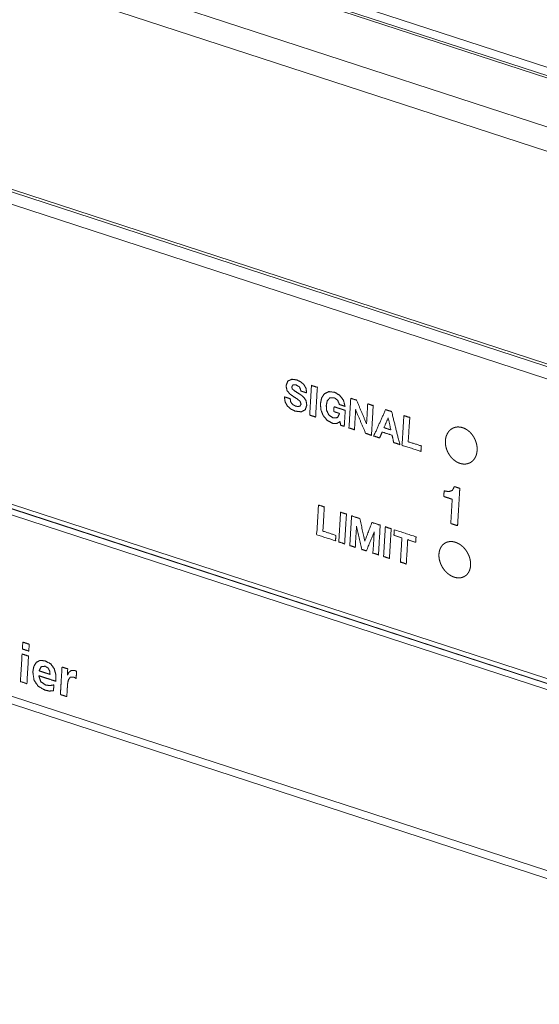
# Model space of a CAD drawing. Header units: millimetres. Extents: x 0 to 2122, y 0 to 1639.
# Tile 29 of 85: x 1251 to 1279, y 1253 to 1307. Entities that reach past the tile are written whole.
import ezdxf

# ---------------------------------------------------------------- set-up
doc = ezdxf.new("R2010")
doc.units = ezdxf.units.MM
doc.layers.add('1', color=7, linetype='Continuous', true_color=0xffffff)

msp = doc.modelspace()

# ---------------------------------------------------------------- linework, layer by layer
at = {"layer": '1', "color": 7, "linetype": 'Continuous', "lineweight": 13}
for p, q in [((1563.516, 1210.991), (1219.264, 1323.2)), ((1563.772, 1211.026), (1219.52, 1323.235)), ((1220.356, 1323.426), (1563.787, 1211.485)), ((1560.396, 1209.344), (1216.144, 1321.553)), ((1559.739, 1208.225), (1215.486, 1320.434)), ((1284.051, 1286.509), (1223.959, 1306.096)), ((1223.974, 1305.946), (1284.359, 1286.263)), ((1284.056, 1285.697), (1223.671, 1305.379)), ((1222.759, 1289.348), (1283.144, 1269.666)), ((1222.889, 1289.064), (1283.274, 1269.382)), ((1283.413, 1269.322), (1223.322, 1288.909)), ((1283.013, 1269.111), (1222.922, 1288.698)), ((1552.192, 1171.515), (1213.195, 1282.01)), ((1213.477, 1281.498), (1552.211, 1171.088))]:
    msp.add_line(p, q, dxfattribs=at)
for points, knots in [([(1265.542, 1286.089), (1265.577, 1285.902), (1265.687, 1285.768), (1265.845, 1285.686), (1265.968, 1285.662), (1266.083, 1285.686), (1266.139, 1285.796), (1266.082, 1285.949), (1265.927, 1286.077), (1265.725, 1286.203), (1265.521, 1286.35), (1265.369, 1286.542), (1265.319, 1286.803), (1265.418, 1287.05), (1265.631, 1287.146), (1265.89, 1287.115), (1266.107, 1287.015), (1266.287, 1286.863), (1266.406, 1286.66), (1266.44, 1286.406), (1266.212, 1286.48), (1266.132, 1286.506), (1266.053, 1286.731), (1265.86, 1286.844), (1265.71, 1286.851), (1265.63, 1286.732), (1265.655, 1286.626), (1265.779, 1286.518), (1266.048, 1286.347), (1266.157, 1286.276), (1266.296, 1286.155), (1266.411, 1285.977), (1266.45, 1285.736), (1266.365, 1285.492), (1266.151, 1285.375), (1265.816, 1285.414), (1265.586, 1285.524), (1265.394, 1285.692), (1265.267, 1285.916), (1265.233, 1286.19), (1265.462, 1286.116), (1265.542, 1286.089)], [0, 0, 0.022072, 0.042169, 0.062643, 0.07723, 0.090758, 0.104994, 0.123909, 0.147167, 0.174733, 0.203744, 0.23205, 0.262775, 0.293467, 0.320403, 0.350642, 0.378237, 0.405465, 0.432717, 0.462391, 0.490168, 0.499893, 0.527403, 0.553339, 0.57069, 0.587273, 0.599883, 0.618896, 0.655737, 0.670815, 0.692087, 0.716581, 0.744808, 0.774621, 0.802818, 0.841856, 0.871354, 0.900891, 0.930585, 0.962498, 0.990276, 1, 1]), ([(1266.609, 1285.195), (1266.928, 1285.091), (1267.024, 1286.706), (1266.705, 1286.81), (1266.609, 1285.195)], [0, 0, 0.085819, 0.5, 0.585819, 1, 1]), ([(1268.266, 1284.842), (1268.068, 1284.732), (1267.855, 1284.75), (1267.558, 1284.913), (1267.345, 1285.165), (1267.221, 1285.478), (1267.192, 1285.821), (1267.261, 1286.141), (1267.417, 1286.366), (1267.651, 1286.474), (1267.956, 1286.442), (1268.234, 1286.284), (1268.443, 1286.019), (1268.533, 1285.673), (1268.454, 1285.698), (1268.229, 1285.772), (1268.13, 1286.011), (1267.938, 1286.143), (1267.704, 1286.137), (1267.566, 1285.974), (1267.511, 1285.718), (1267.534, 1285.445), (1267.648, 1285.203), (1267.873, 1285.048), (1268.122, 1285.059), (1268.239, 1285.284), (1268.155, 1285.311), (1268.001, 1285.362), (1267.918, 1285.389), (1267.93, 1285.585), (1267.934, 1285.653), (1268.148, 1285.583), (1268.329, 1285.525), (1268.543, 1285.455), (1268.538, 1285.364), (1268.509, 1284.889), (1268.491, 1284.581), (1268.438, 1284.599), (1268.288, 1284.648), (1268.266, 1284.842)], [0, 0, 0.024312, 0.04715, 0.083444, 0.118825, 0.154823, 0.191767, 0.226786, 0.25612, 0.283789, 0.316598, 0.350896, 0.387047, 0.425317, 0.434203, 0.459578, 0.487257, 0.512242, 0.537341, 0.560232, 0.588352, 0.617647, 0.646263, 0.6755, 0.702165, 0.729328, 0.738696, 0.75608, 0.765449, 0.786485, 0.79384, 0.818002, 0.838319, 0.862483, 0.872225, 0.923196, 0.956174, 0.962117, 0.979098, 1, 1]), ([(1268.844, 1286.113), (1269.161, 1286.01), (1269.701, 1284.729), (1269.703, 1284.728), (1269.705, 1284.728), (1269.77, 1285.812), (1270.068, 1285.714), (1269.972, 1284.099), (1269.653, 1284.203), (1269.115, 1285.481), (1269.113, 1285.481), (1269.111, 1285.482), (1269.046, 1284.4), (1268.748, 1284.498), (1268.844, 1286.113)], [0, 0, 0.035089, 0.181642, 0.181862, 0.182091, 0.29653, 0.329602, 0.500188, 0.535534, 0.681709, 0.681921, 0.682122, 0.796318, 0.829414, 1, 1]), ([(1270.744, 1285.494), (1271.07, 1285.388), (1271.516, 1283.595), (1271.185, 1283.703), (1271.097, 1284.099), (1270.555, 1284.276), (1270.42, 1283.953), (1270.097, 1284.058), (1270.744, 1285.494)], [0, 0, 0.059451, 0.37907, 0.439331, 0.509477, 0.608143, 0.668697, 0.727424, 1, 1]), ([(1270.654, 1284.513), (1271.029, 1284.391), (1270.882, 1285.043), (1270.88, 1285.044), (1270.878, 1285.044), (1270.654, 1284.513)], [0, 0, 0.239977, 0.646687, 0.647959, 0.64928, 1, 1]), ([(1271.737, 1285.17), (1272.056, 1285.066), (1271.977, 1283.75), (1272.684, 1283.519), (1272.666, 1283.221), (1271.641, 1283.555), (1271.737, 1285.17)], [0, 0, 0.062134, 0.306732, 0.444499, 0.500008, 0.699894, 1, 1]), ([(1273.999, 1283.716), (1274.001, 1283.813), (1274.012, 1283.907), (1274.021, 1283.952), (1274.031, 1283.997), (1274.037, 1284.019), (1274.044, 1284.041), (1274.051, 1284.062), (1274.059, 1284.083), (1274.094, 1284.164), (1274.136, 1284.239), (1274.148, 1284.256), (1274.16, 1284.274), (1274.173, 1284.291), (1274.186, 1284.307), (1274.213, 1284.339), (1274.242, 1284.368), (1274.304, 1284.421), (1274.371, 1284.465), (1274.389, 1284.475), (1274.407, 1284.484), (1274.426, 1284.493), (1274.444, 1284.501), (1274.482, 1284.515), (1274.52, 1284.527), (1274.56, 1284.536), (1274.6, 1284.543), (1274.62, 1284.546), (1274.641, 1284.548), (1274.661, 1284.55), (1274.682, 1284.55), (1274.766, 1284.548), (1274.851, 1284.535), (1274.893, 1284.525), (1274.936, 1284.513), (1274.957, 1284.506), (1274.978, 1284.498), (1275, 1284.49), (1275.021, 1284.481), (1275.103, 1284.441), (1275.183, 1284.392), (1275.203, 1284.378), (1275.222, 1284.364), (1275.242, 1284.349), (1275.261, 1284.334), (1275.298, 1284.302), (1275.334, 1284.269), (1275.403, 1284.197), (1275.467, 1284.118), (1275.482, 1284.097), (1275.497, 1284.076), (1275.511, 1284.055), (1275.525, 1284.034), (1275.551, 1283.99), (1275.576, 1283.945), (1275.6, 1283.899), (1275.621, 1283.852), (1275.641, 1283.805), (1275.659, 1283.756), (1275.689, 1283.658), (1275.711, 1283.56), (1275.715, 1283.535), (1275.719, 1283.51), (1275.722, 1283.485), (1275.725, 1283.46), (1275.729, 1283.411), (1275.73, 1283.362), (1275.728, 1283.265), (1275.717, 1283.171), (1275.713, 1283.148), (1275.709, 1283.125), (1275.704, 1283.103), (1275.698, 1283.08), (1275.686, 1283.037), (1275.671, 1282.995), (1275.655, 1282.954), (1275.637, 1282.914), (1275.627, 1282.895), (1275.617, 1282.876), (1275.606, 1282.857), (1275.594, 1282.839), (1275.545, 1282.771), (1275.49, 1282.711), (1275.46, 1282.684), (1275.429, 1282.658), (1275.412, 1282.646), (1275.396, 1282.635), (1275.379, 1282.624), (1275.361, 1282.614), (1275.29, 1282.579), (1275.214, 1282.553), (1275.195, 1282.548), (1275.175, 1282.543), (1275.155, 1282.54), (1275.135, 1282.536), (1275.094, 1282.532), (1275.053, 1282.53), (1274.97, 1282.532), (1274.885, 1282.545), (1274.863, 1282.55), (1274.842, 1282.555), (1274.821, 1282.561), (1274.8, 1282.567), (1274.757, 1282.582), (1274.716, 1282.599), (1274.674, 1282.618), (1274.633, 1282.639), (1274.612, 1282.65), (1274.592, 1282.663), (1274.572, 1282.675), (1274.552, 1282.688), (1274.474, 1282.746), (1274.4, 1282.81), (1274.365, 1282.845), (1274.331, 1282.882), (1274.298, 1282.921), (1274.266, 1282.961), (1274.208, 1283.044), (1274.156, 1283.133), (1274.144, 1283.156), (1274.132, 1283.179), (1274.121, 1283.202), (1274.11, 1283.226), (1274.09, 1283.273), (1274.072, 1283.321), (1274.056, 1283.37), (1274.042, 1283.418), (1274.035, 1283.443), (1274.029, 1283.468), (1274.024, 1283.493), (1274.019, 1283.518), (1274.005, 1283.617), (1273.999, 1283.716)], [0, 0, 0.01646, 0.032459, 0.040332, 0.048151, 0.052037, 0.05591, 0.059755, 0.063574, 0.078509, 0.093077, 0.096683, 0.100279, 0.10387, 0.107446, 0.114532, 0.121522, 0.135316, 0.149035, 0.152485, 0.155932, 0.159367, 0.162794, 0.169637, 0.176467, 0.183328, 0.190244, 0.193741, 0.19724, 0.200787, 0.204342, 0.218601, 0.233103, 0.240511, 0.248038, 0.251851, 0.255689, 0.259529, 0.263393, 0.27899, 0.294967, 0.299033, 0.303133, 0.30728, 0.311427, 0.319734, 0.328099, 0.344981, 0.362189, 0.366559, 0.370921, 0.375271, 0.379617, 0.388304, 0.397009, 0.405724, 0.414469, 0.423268, 0.432042, 0.449394, 0.466551, 0.470826, 0.475085, 0.479361, 0.483626, 0.492063, 0.500394, 0.516742, 0.532795, 0.536786, 0.540748, 0.544689, 0.548582, 0.556274, 0.563858, 0.571333, 0.57872, 0.582406, 0.586069, 0.589717, 0.593356, 0.607598, 0.621489, 0.628367, 0.635228, 0.638673, 0.6421, 0.645527, 0.64892, 0.662433, 0.67601, 0.679432, 0.682886, 0.686344, 0.68983, 0.69678, 0.703768, 0.717915, 0.732477, 0.736198, 0.73993, 0.743673, 0.74744, 0.755019, 0.762674, 0.770426, 0.778301, 0.782292, 0.786328, 0.790383, 0.794448, 0.810814, 0.827458, 0.835926, 0.8445, 0.853133, 0.861759, 0.879049, 0.896489, 0.900885, 0.905299, 0.909708, 0.914087, 0.92282, 0.931519, 0.940177, 0.948819, 0.95314, 0.957455, 0.961781, 0.966101, 0.983179, 1, 1]), ([(1274.664, 1279.173), (1274.606, 1279.192), (1274.351, 1279.275), (1274.293, 1279.294), (1274.297, 1279.367), (1274.324, 1279.814), (1274.341, 1280.095), (1274.367, 1280.541), (1274.372, 1280.614), (1274.3, 1280.638), (1273.984, 1280.741), (1273.913, 1280.764), (1273.926, 1280.995), (1273.931, 1281.075), (1274.178, 1281.029), (1274.377, 1281.093), (1274.49, 1281.305), (1274.567, 1281.28), (1274.785, 1281.209), (1274.766, 1280.891), (1274.724, 1280.191), (1274.683, 1279.491), (1274.664, 1279.173)], [0, 0, 0.010971, 0.059192, 0.070163, 0.083338, 0.163814, 0.21447, 0.294947, 0.308121, 0.321688, 0.381426, 0.394994, 0.436573, 0.451134, 0.496332, 0.533954, 0.577214, 0.59169, 0.633056, 0.690389, 0.816528, 0.942668, 1, 1]), ([(1267.087, 1280.3), (1267.405, 1280.196), (1267.327, 1278.879), (1268.033, 1278.649), (1268.015, 1278.35), (1266.991, 1278.684), (1267.087, 1280.3)], [0, 0, 0.062122, 0.306727, 0.444499, 0.499995, 0.699883, 1, 1]), ([(1268.193, 1278.292), (1268.512, 1278.188), (1268.609, 1279.804), (1268.29, 1279.908), (1268.193, 1278.292)], [0, 0, 0.085819, 0.5, 0.585819, 1, 1]), ([(1268.889, 1279.712), (1269.337, 1279.566), (1269.61, 1278.345), (1269.612, 1278.344), (1269.614, 1278.343), (1270.001, 1279.35), (1270.449, 1279.204), (1270.353, 1277.588), (1270.055, 1277.685), (1270.123, 1278.83), (1270.121, 1278.831), (1270.119, 1278.832), (1269.695, 1277.803), (1269.45, 1277.883), (1269.162, 1279.132), (1269.16, 1279.133), (1269.158, 1279.133), (1269.09, 1278), (1268.792, 1278.097), (1268.889, 1279.712)], [0, 0, 0.039048, 0.142594, 0.142782, 0.142968, 0.232201, 0.271221, 0.405121, 0.431074, 0.525961, 0.526155, 0.526341, 0.618405, 0.639789, 0.745849, 0.746028, 0.746201, 0.840149, 0.8661, 1, 1]), ([(1270.632, 1277.497), (1270.951, 1277.393), (1271.047, 1279.009), (1270.728, 1279.113), (1270.632, 1277.497)], [0, 0, 0.085819, 0.5, 0.585819, 1, 1]), ([(1271.63, 1278.514), (1271.196, 1278.656), (1271.213, 1278.955), (1272.401, 1278.567), (1272.383, 1278.269), (1271.949, 1278.41), (1271.87, 1277.094), (1271.552, 1277.197), (1271.63, 1278.514)], [0, 0, 0.079684, 0.131879, 0.349702, 0.401882, 0.481561, 0.71154, 0.770006, 1, 1]), ([(1273.656, 1277.701), (1273.648, 1277.609), (1273.648, 1277.515), (1273.652, 1277.467), (1273.657, 1277.419), (1273.66, 1277.395), (1273.664, 1277.371), (1273.669, 1277.346), (1273.674, 1277.322), (1273.699, 1277.225), (1273.731, 1277.13), (1273.741, 1277.106), (1273.751, 1277.082), (1273.761, 1277.059), (1273.772, 1277.035), (1273.795, 1276.989), (1273.819, 1276.944), (1273.873, 1276.856), (1273.933, 1276.773), (1273.95, 1276.753), (1273.966, 1276.733), (1273.983, 1276.714), (1274, 1276.695), (1274.034, 1276.658), (1274.07, 1276.623), (1274.107, 1276.59), (1274.145, 1276.558), (1274.164, 1276.543), (1274.184, 1276.528), (1274.204, 1276.514), (1274.224, 1276.5), (1274.305, 1276.45), (1274.388, 1276.408), (1274.43, 1276.391), (1274.473, 1276.376), (1274.494, 1276.369), (1274.515, 1276.362), (1274.536, 1276.357), (1274.558, 1276.352), (1274.642, 1276.337), (1274.724, 1276.332), (1274.745, 1276.333), (1274.765, 1276.334), (1274.786, 1276.335), (1274.806, 1276.337), (1274.845, 1276.343), (1274.884, 1276.351), (1274.958, 1276.374), (1275.028, 1276.407), (1275.045, 1276.416), (1275.061, 1276.426), (1275.077, 1276.437), (1275.093, 1276.448), (1275.124, 1276.472), (1275.152, 1276.498), (1275.18, 1276.525), (1275.206, 1276.555), (1275.23, 1276.587), (1275.253, 1276.62), (1275.292, 1276.692), (1275.324, 1276.77), (1275.331, 1276.79), (1275.337, 1276.811), (1275.343, 1276.832), (1275.349, 1276.853), (1275.358, 1276.897), (1275.365, 1276.941), (1275.373, 1277.032), (1275.373, 1277.126), (1275.372, 1277.15), (1275.37, 1277.174), (1275.368, 1277.198), (1275.365, 1277.223), (1275.357, 1277.271), (1275.348, 1277.319), (1275.337, 1277.368), (1275.324, 1277.416), (1275.317, 1277.44), (1275.309, 1277.465), (1275.3, 1277.489), (1275.291, 1277.513), (1275.252, 1277.607), (1275.205, 1277.699), (1275.179, 1277.743), (1275.152, 1277.787), (1275.137, 1277.808), (1275.122, 1277.829), (1275.107, 1277.85), (1275.092, 1277.871), (1275.027, 1277.949), (1274.957, 1278.021), (1274.938, 1278.038), (1274.92, 1278.055), (1274.901, 1278.071), (1274.882, 1278.087), (1274.843, 1278.117), (1274.803, 1278.145), (1274.723, 1278.195), (1274.64, 1278.237), (1274.619, 1278.246), (1274.597, 1278.254), (1274.576, 1278.262), (1274.555, 1278.27), (1274.513, 1278.283), (1274.471, 1278.293), (1274.429, 1278.302), (1274.386, 1278.308), (1274.365, 1278.31), (1274.344, 1278.311), (1274.323, 1278.312), (1274.303, 1278.313), (1274.222, 1278.308), (1274.143, 1278.294), (1274.105, 1278.283), (1274.068, 1278.27), (1274.032, 1278.255), (1273.997, 1278.237), (1273.932, 1278.196), (1273.872, 1278.146), (1273.858, 1278.132), (1273.844, 1278.118), (1273.83, 1278.103), (1273.818, 1278.088), (1273.793, 1278.056), (1273.77, 1278.023), (1273.75, 1277.988), (1273.73, 1277.951), (1273.722, 1277.932), (1273.713, 1277.913), (1273.705, 1277.893), (1273.698, 1277.873), (1273.673, 1277.789), (1273.656, 1277.701)], [0, 0, 0.015855, 0.032003, 0.040238, 0.04859, 0.052819, 0.057075, 0.061348, 0.065621, 0.08281, 0.100206, 0.104603, 0.109014, 0.113465, 0.117918, 0.126802, 0.135666, 0.153338, 0.171021, 0.175469, 0.179899, 0.184321, 0.188698, 0.197401, 0.206021, 0.21459, 0.223103, 0.227333, 0.231562, 0.235775, 0.239982, 0.256418, 0.272383, 0.280222, 0.287992, 0.291847, 0.295677, 0.299467, 0.303214, 0.317892, 0.332157, 0.335689, 0.339209, 0.342707, 0.346199, 0.353064, 0.359834, 0.373206, 0.386534, 0.389876, 0.393212, 0.396533, 0.399864, 0.406498, 0.413166, 0.419872, 0.426665, 0.433563, 0.44053, 0.454615, 0.469051, 0.472744, 0.476469, 0.480238, 0.484041, 0.491696, 0.499428, 0.515155, 0.53136, 0.53551, 0.53968, 0.543872, 0.548073, 0.55651, 0.564991, 0.57354, 0.58219, 0.586533, 0.590919, 0.595319, 0.599748, 0.617406, 0.635066, 0.643929, 0.652818, 0.657281, 0.661738, 0.666173, 0.670604, 0.688096, 0.705397, 0.709699, 0.714004, 0.718306, 0.722583, 0.731029, 0.73935, 0.75569, 0.771712, 0.77568, 0.779615, 0.783508, 0.787367, 0.79498, 0.802485, 0.809874, 0.817196, 0.820832, 0.824458, 0.828079, 0.831654, 0.845647, 0.859323, 0.866112, 0.872899, 0.879656, 0.886368, 0.899694, 0.913153, 0.916556, 0.919991, 0.923429, 0.926864, 0.933768, 0.940719, 0.947738, 0.954865, 0.958464, 0.962099, 0.96578, 0.969483, 0.984527, 1, 1]), ([(1250.978, 1272.835), (1251.328, 1272.721), (1251.306, 1272.348), (1250.956, 1272.463), (1250.978, 1272.835)], [0, 0, 0.24831, 0.500019, 0.748347, 1, 1]), ([(1250.94, 1272.189), (1251.29, 1272.075), (1251.2, 1270.577), (1250.85, 1270.692), (1250.94, 1272.189)], [0, 0, 0.098473, 0.5, 0.598473, 1, 1]), ([(1252.651, 1270.191), (1252.437, 1270.17), (1252.182, 1270.222), (1251.808, 1270.438), (1251.585, 1270.78), (1251.526, 1271.227), (1251.583, 1271.521), (1251.715, 1271.735), (1251.92, 1271.842), (1252.197, 1271.815), (1252.503, 1271.646), (1252.688, 1271.394), (1252.774, 1271.074), (1252.782, 1270.702), (1252.713, 1270.725), (1252.318, 1270.854), (1252.094, 1270.926), (1251.853, 1271.005), (1251.953, 1270.687), (1252.214, 1270.502), (1252.455, 1270.469), (1252.67, 1270.508), (1252.656, 1270.273), (1252.651, 1270.191)], [0, 0, 0.032542, 0.072036, 0.13736, 0.199358, 0.267644, 0.312995, 0.350999, 0.386014, 0.428223, 0.48118, 0.528589, 0.578784, 0.635146, 0.646107, 0.709156, 0.744783, 0.783139, 0.833549, 0.882102, 0.918875, 0.951897, 0.987538, 1, 1]), ([(1252.464, 1271.079), (1252.44, 1271.265), (1252.356, 1271.422), (1252.201, 1271.523), (1251.972, 1271.495), (1251.869, 1271.273), (1252.079, 1271.204), (1252.255, 1271.147), (1252.464, 1271.079)], [0, 0, 0.113816, 0.221446, 0.333641, 0.473166, 0.621491, 0.754738, 0.866769, 1, 1]), ([(1253.115, 1271.48), (1253.426, 1271.379), (1253.406, 1271.039), (1253.411, 1271.037), (1253.476, 1271.178), (1253.613, 1271.286), (1253.801, 1271.292), (1253.854, 1271.274), (1253.908, 1271.246), (1253.896, 1271.049), (1253.884, 1270.853), (1253.819, 1270.898), (1253.729, 1270.936), (1253.561, 1270.925), (1253.467, 1270.793), (1253.424, 1270.603), (1253.409, 1270.418), (1253.403, 1270.332), (1253.381, 1269.954), (1253.376, 1269.868), (1253.321, 1269.886), (1253.081, 1269.965), (1253.026, 1269.982), (1253.044, 1270.279), (1253.061, 1270.572), (1253.098, 1271.183), (1253.11, 1271.397), (1253.115, 1271.48)], [0, 0, 0.065286, 0.133357, 0.134433, 0.165492, 0.200233, 0.237919, 0.249043, 0.261156, 0.300427, 0.339699, 0.355535, 0.37494, 0.40864, 0.440989, 0.479851, 0.516872, 0.534059, 0.609674, 0.626862, 0.638361, 0.688868, 0.700367, 0.759772, 0.818298, 0.940596, 0.983409, 1, 1])]:
    msp.add_open_spline(points, degree=1, knots=knots, dxfattribs=at)

doc.saveas('drawing.dxf')
